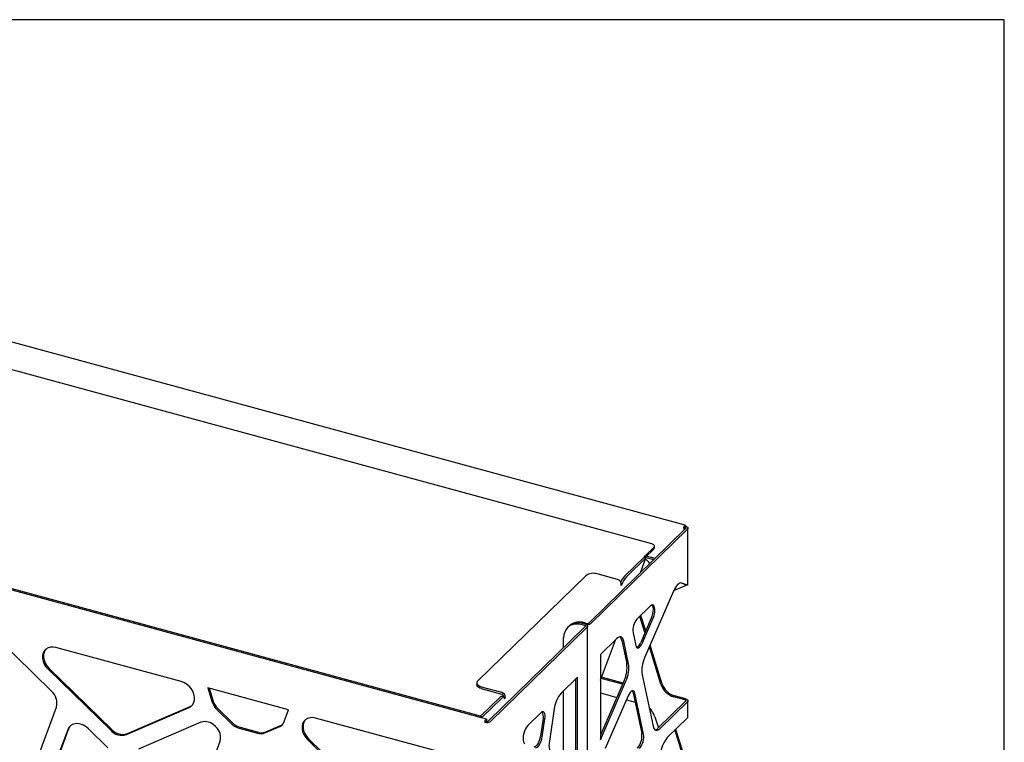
# Model space of a CAD drawing. Header units: millimetres. Extents: x 246 to 4346, y 1072 to 3942.
# Tile 25 of 25: x 3624 to 4346, y 3413 to 3942. Entities that reach past the tile are written whole.
import ezdxf

# ---------------------------------------------------------------- set-up
doc = ezdxf.new("R2010")
doc.units = ezdxf.units.MM
doc.header["$LTSCALE"] = 15
doc.layers.add('SCHIZZI', color=9, linetype='Continuous')

msp = doc.modelspace()

# ---------------------------------------------------------------- linework, layer by layer
for p, q in [((4112.06, 3571.71), (3150.03, 3833.17)), ((4087.41, 3558.07), (3165.4, 3808.65)), ((3966.27, 3429.42), (3004.25, 3690.88)), ((3961.91, 3431.59), (3034.01, 3683.78)), ((4112.3, 3569.19), (4041.48, 3500.07)), ((4113.63, 3568.83), (4042.81, 3499.71)), ((4110.92, 3569.49), (4110.92, 3567.84)), ((4111.62, 3570.18), (4111.62, 3568.52)), ((4111.68, 3570.23), (4112.38, 3570.92)), ((4113.98, 3527.96), (4113.98, 3569.55)), ((4082.52, 3549.16), (4088.97, 3555.46)), ((4082.67, 3548.02), (4088.97, 3554.17)), ((4089.41, 3555.08), (4089.41, 3556.36)), ((4067.57, 3534.41), (4081.79, 3548.24)), ((4068.86, 3533.75), (4083.23, 3547.73)), ((4079.18, 3536.87), (4083.23, 3547.73)), ((4081.99, 3548.37), (4083.23, 3547.73)), ((4082.52, 3548.1), (4082.52, 3549.16)), ((4088.91, 3546.36), (4082.69, 3548.04)), ((4089.94, 3547.36), (4083.72, 3549.05)), ((4039.1, 3534.68), (3959.86, 3457.6)), ((4062.43, 3531.94), (4047.54, 3536)), ((4064.84, 3527.47), (4065, 3528.05)), ((4065.19, 3527.81), (4064.84, 3527.47)), ((4064.97, 3527.92), (4065.19, 3527.81)), ((4103.58, 3523.79), (4111.68, 3527.29)), ((4108.9, 3529.42), (4112.3, 3528.2)), ((4113.63, 3527.84), (4109.52, 3529.31)), ((4113.63, 3527.84), (4112.3, 3528.2)), ((4103.36, 3523.31), (4082.23, 3474.48)), ((4086.34, 3512.42), (4076.61, 3502.92)), ((4082.47, 3492.97), (4078.82, 3504.87)), ((4087.01, 3503.45), (4079.36, 3485.78)), ((4083, 3494.2), (4079.52, 3505.55)), ((4080.69, 3485.42), (4088.33, 3503.09)), ((4038.68, 3497.33), (3967.86, 3428.21)), ((4040.01, 3496.97), (3969.19, 3427.85)), ((4026.4, 3497.24), (4025.7, 3496.56)), ((4027.1, 3497.92), (4026.4, 3497.24)), ((4036.62, 3498.77), (4038.05, 3498.38)), ((4038.75, 3499.06), (4037.32, 3499.45)), ((4039.45, 3499.74), (4038.02, 3500.13)), ((4040.35, 1676.21), (4040.35, 3497.69)), ((3647.3, 3450.04), (3607.47, 3488.9)), ((4022.8, 3481.83), (4022.8, 3489.13)), ((4061.9, 3488.57), (4049.87, 3476.83)), ((4049.87, 3458.15), (4060.8, 3487.5)), ((4073.72, 3492.8), (4075.7, 3483.53)), ((3742.35, 3457.04), (3650.56, 3481.98)), ((4065.55, 3487.15), (4069.14, 3470.37)), ((4070.46, 3470.01), (4066.88, 3486.79)), ((4094.12, 3455.08), (4085.7, 3482.48)), ((4094.82, 3455.76), (4086.23, 3483.71)), ((4049.87, 3476.83), (4049.87, 3414.23)), ((3644.73, 3466.18), (3690.71, 3421.31)), ((3645.43, 3466.86), (3691.41, 3421.99)), ((4032.94, 3460.31), (4020.92, 3448.57)), ((4031.62, 3459.01), (4031.62, 3398.18)), ((4032.94, 3397.71), (4032.94, 3460.31)), ((4066.08, 3455.11), (4050.34, 3459.39)), ((4066.42, 3455.89), (4050.63, 3460.18)), ((4080.33, 3461.87), (4088.37, 3424.25)), ((3821.18, 3436.38), (3761.93, 3452.48)), ((3761.93, 3452.48), (3765.15, 3442.01)), ((3762.93, 3452.21), (3765.85, 3442.7)), ((3959.14, 3456.11), (3959.14, 3454.82)), ((3962.48, 3453.26), (3977.37, 3449.2)), ((3962.48, 3451.97), (3977.37, 3447.91)), ((4067.24, 3457.77), (4049.87, 3417.66)), ((4049.87, 3414.23), (4068.56, 3457.41)), ((3961.92, 3431.64), (3976.3, 3445.63)), ((3963.21, 3430.98), (3977.58, 3444.96)), ((3979.09, 3445.68), (3977.8, 3446.34)), ((3978.65, 3445.96), (3978.64, 3445.92)), ((3979.77, 3444.72), (3979.42, 3444.38)), ((3979.44, 3444.89), (3979.77, 3444.72)), ((3979.94, 3445.3), (3979.77, 3444.72)), ((4022.8, 3401.34), (4022.8, 3450.41)), ((4049.87, 3448.72), (4061.9, 3445.45)), ((4070.17, 3446.61), (4053.41, 3407.89)), ((4073.74, 3448.83), (4080.15, 3418.89)), ((4081.47, 3418.53), (4075.07, 3448.47)), ((4111.68, 3443.66), (4103.55, 3445.87)), ((4112.38, 3444.35), (4104.25, 3446.56)), ((3635.6, 3396.84), (3650.9, 3438.31)), ((3702.21, 3418.19), (3748.18, 3438.06)), ((3702.91, 3418.87), (3748.88, 3438.75)), ((3769.2, 3437.31), (3780.1, 3426.68)), ((4015.94, 3437.07), (4012.35, 3413.3)), ((4068.85, 3443.56), (4075.24, 3441.83)), ((4112.3, 3442.62), (4092.02, 3422.83)), ((4093.35, 3422.47), (4113.63, 3442.26)), ((4113.98, 3431.23), (4113.98, 3442.98)), ((3768.5, 3436.63), (3779.4, 3426)), ((3817.97, 3427.66), (3821.18, 3436.38)), ((3932.68, 3405.31), (3840.89, 3430.26)), ((3961.24, 3430.79), (3961.6, 3431.14)), ((3961.89, 3431.46), (3961.6, 3431.14)), ((3961.6, 3430.69), (3961.6, 3431.14)), ((3961.89, 3431.45), (3961.92, 3431.64)), ((3961.92, 3431.64), (3963.21, 3430.98)), ((3963.1, 3430.29), (3963.21, 3430.98)), ((4006.21, 3434.21), (3996.48, 3424.72)), ((4007.77, 3430.09), (4005.79, 3416.96)), ((4007.12, 3416.59), (4009.1, 3429.73)), ((4089.77, 3431.24), (4092.28, 3423.07)), ((4113.63, 3430.52), (4098.83, 3416.07)), ((4113.92, 3430.95), (4113.96, 3431.23)), ((3659.86, 3422.45), (3651.03, 3398.51)), ((3688.71, 3408.48), (3674.42, 3422.42)), ((3756.81, 3427.16), (3711.13, 3407.4)), ((3784.82, 3422.81), (3798.3, 3419.15)), ((3785.52, 3423.5), (3799, 3419.83)), ((3803.72, 3419.38), (3814.62, 3424.1)), ((3804.42, 3420.07), (3815.32, 3424.78)), ((3965.83, 3427.89), (3965.13, 3427.2)), ((3965.89, 3427.87), (3965.89, 3427.94)), ((3966.59, 3427.8), (3966.59, 3428.63)), ((3659.16, 3421.77), (3650.33, 3397.83)), ((3835.76, 3415.13), (3881.74, 3370.27)), ((4104.5, 3421.29), (4104.42, 3421.54)), ((4111.68, 3397.93), (4104.5, 3421.29)), ((4105.2, 3421.97), (4105.12, 3422.22)), ((4112.38, 3398.61), (4105.2, 3421.97)), ((3753.48, 3366.07), (3770.93, 3413.38)), ((3835.06, 3414.45), (3881.04, 3369.58))]:
    msp.add_line(p, q)
at = {"flags": 128}
for points in [[(4110.92, 3569.49), (4110.97, 3570.06), (4111.13, 3570.65), (4111.37, 3571.17), (4111.65, 3571.55), (4111.93, 3571.72), (4112.16, 3571.66), (4112.32, 3571.38), (4112.38, 3570.92)], [(4111.62, 3570.18), (4111.62, 3570.2), (4111.63, 3570.22), (4111.64, 3570.24), (4111.65, 3570.26), (4111.66, 3570.27), (4111.67, 3570.26), (4111.67, 3570.25), (4111.68, 3570.23)], [(4111.68, 3570.23), (4111.92, 3570.15), (4112.13, 3570.04), (4112.29, 3569.92), (4112.41, 3569.78), (4112.47, 3569.63), (4112.47, 3569.48), (4112.41, 3569.33), (4112.3, 3569.19)], [(4112.38, 3570.92), (4112.87, 3570.75), (4113.28, 3570.54), (4113.61, 3570.29), (4113.84, 3570.01), (4113.96, 3569.71), (4113.96, 3569.41), (4113.85, 3569.11), (4113.63, 3568.83)], [(4088.97, 3555.46), (4089.25, 3555.81), (4089.39, 3556.18), (4089.39, 3556.56), (4089.24, 3556.93), (4088.96, 3557.28), (4088.54, 3557.59), (4088.02, 3557.86), (4087.41, 3558.07)], [(4109.52, 3529.31), (4108.82, 3529.42), (4108.06, 3529.25), (4107.26, 3528.83), (4106.44, 3528.15), (4105.62, 3527.23), (4104.82, 3526.1), (4104.07, 3524.78), (4103.36, 3523.31)], [(4088.33, 3503.09), (4088.95, 3504.76), (4089.41, 3506.53), (4089.67, 3508.27), (4089.73, 3509.88), (4089.57, 3511.26), (4089.2, 3512.32), (4088.66, 3513), (4087.97, 3513.25), (4087.18, 3513.05), (4086.34, 3512.42)], [(4087.53, 3513.19), (4087.88, 3512.68), (4088.24, 3511.62), (4088.4, 3510.24), (4088.35, 3508.63), (4088.08, 3506.89), (4087.63, 3505.12), (4087.01, 3503.45)], [(4036.62, 3498.77), (4034.22, 3499.22), (4031.89, 3499.25), (4029.71, 3498.85), (4027.73, 3498.05), (4026.03, 3496.86), (4024.65, 3495.32), (4023.63, 3493.49), (4023.01, 3491.4), (4022.8, 3489.13)], [(4038.05, 3498.38), (4038.3, 3498.29), (4038.51, 3498.19), (4038.67, 3498.06), (4038.79, 3497.92), (4038.85, 3497.77), (4038.85, 3497.62), (4038.79, 3497.47), (4038.68, 3497.33)], [(4038.75, 3499.06), (4039.25, 3498.89), (4039.66, 3498.68), (4039.99, 3498.43), (4040.22, 3498.15), (4040.34, 3497.85), (4040.34, 3497.55), (4040.23, 3497.25), (4040.01, 3496.97)], [(4066.88, 3486.79), (4066.56, 3487.87), (4066.13, 3488.74), (4065.6, 3489.37), (4064.98, 3489.74), (4064.28, 3489.84), (4063.52, 3489.68), (4062.72, 3489.25), (4061.9, 3488.57)], [(3650.56, 3481.98), (3648.5, 3482.33), (3646.53, 3482.25), (3644.73, 3481.73), (3643.19, 3480.81), (3641.97, 3479.51), (3641.13, 3477.9), (3640.7, 3476.06), (3640.7, 3474.05), (3641.13, 3471.96), (3641.97, 3469.9), (3643.19, 3467.94), (3644.73, 3466.18)], [(3643.09, 3480.72), (3642.67, 3480.19), (3641.83, 3478.59), (3641.4, 3476.74), (3641.4, 3474.73), (3641.83, 3472.65), (3642.67, 3470.58), (3643.89, 3468.63), (3645.43, 3466.86)], [(4075.7, 3483.53), (4076.02, 3482.57), (4076.49, 3481.93), (4077.09, 3481.65), (4077.78, 3481.74), (4078.53, 3482.2), (4079.29, 3482.99), (4080.02, 3484.09), (4080.69, 3485.42)], [(3748.18, 3438.06), (3749.72, 3438.99), (3750.94, 3440.28), (3751.78, 3441.89), (3752.21, 3443.74), (3752.21, 3445.75), (3751.78, 3447.83), (3750.94, 3449.9), (3749.72, 3451.85), (3748.18, 3453.62), (3746.38, 3455.11), (3744.41, 3456.27), (3742.35, 3457.04)], [(3962.48, 3451.97), (3961.45, 3452.32), (3960.58, 3452.76), (3959.9, 3453.29), (3959.42, 3453.87), (3959.17, 3454.48), (3959.14, 3454.82)], [(3959.86, 3457.6), (3959.4, 3457.02), (3959.17, 3456.4), (3959.18, 3455.77), (3959.42, 3455.15), (3959.9, 3454.57), (3960.59, 3454.05), (3961.46, 3453.61), (3962.48, 3453.26)], [(3976.3, 3445.63), (3976.73, 3446.01), (3977.12, 3446.26), (3977.46, 3446.38), (3977.74, 3446.37), (3977.8, 3446.34)], [(3979.42, 3444.38), (3979.44, 3444.89), (3979.37, 3445.29), (3979.23, 3445.57), (3979.02, 3445.71), (3978.74, 3445.72), (3978.41, 3445.6), (3978.02, 3445.34), (3977.58, 3444.96)], [(4075.07, 3448.47), (4074.76, 3449.41), (4074.29, 3450.04), (4073.71, 3450.32), (4073.03, 3450.23), (4072.29, 3449.78), (4071.54, 3449), (4070.82, 3447.92), (4070.17, 3446.61)], [(4073.11, 3450.26), (4073.43, 3449.77), (4073.74, 3448.83)], [(4112.38, 3444.35), (4112.87, 3444.18), (4113.28, 3443.97), (4113.61, 3443.72), (4113.84, 3443.44), (4113.96, 3443.14), (4113.96, 3442.84), (4113.85, 3442.54), (4113.63, 3442.26)], [(3748.88, 3438.75), (3750.42, 3439.67), (3750.52, 3439.75)], [(4111.68, 3443.66), (4111.92, 3443.58), (4112.13, 3443.47), (4112.29, 3443.35), (4112.41, 3443.21), (4112.47, 3443.06), (4112.47, 3442.91), (4112.41, 3442.76), (4112.3, 3442.62)], [(3840.89, 3430.26), (3838.83, 3430.61), (3836.86, 3430.52), (3835.06, 3430), (3833.52, 3429.08), (3832.3, 3427.78), (3831.46, 3426.18), (3831.03, 3424.33), (3831.03, 3422.32), (3831.46, 3420.24), (3832.3, 3418.17), (3833.52, 3416.21), (3835.06, 3414.45)], [(4009.1, 3429.73), (4009.24, 3431.15), (4009.21, 3432.44), (4009.02, 3433.51), (4008.67, 3434.31), (4008.18, 3434.8), (4007.59, 3434.95), (4006.92, 3434.75), (4006.21, 3434.21)], [(3674.42, 3422.42), (3672.63, 3423.92), (3670.66, 3425.07), (3668.59, 3425.84), (3666.53, 3426.19), (3664.56, 3426.11), (3662.76, 3425.59), (3661.22, 3424.67), (3660.01, 3423.37), (3659.16, 3421.77)], [(3661.12, 3424.59), (3660.71, 3424.06), (3659.86, 3422.45)], [(3770.93, 3413.38), (3771.33, 3415.09), (3771.33, 3416.95), (3770.93, 3418.87), (3770.15, 3420.78), (3769.02, 3422.59), (3767.6, 3424.22), (3765.93, 3425.61), (3764.11, 3426.68), (3762.2, 3427.39), (3760.3, 3427.71), (3758.47, 3427.63), (3756.81, 3427.16)], [(3833.42, 3429), (3833, 3428.47), (3832.16, 3426.86), (3831.73, 3425.01), (3831.73, 3423), (3832.16, 3420.92), (3833, 3418.85), (3834.22, 3416.9), (3835.76, 3415.13)], [(3965.13, 3427.2), (3965.19, 3427.77), (3965.35, 3428.36), (3965.58, 3428.88), (3965.86, 3429.26), (3966.14, 3429.43), (3966.38, 3429.37), (3966.54, 3429.09), (3966.59, 3428.63)], [(3965.83, 3427.89), (3965.84, 3427.91), (3965.84, 3427.93), (3965.85, 3427.95), (3965.86, 3427.97), (3965.87, 3427.98), (3965.88, 3427.97), (3965.89, 3427.96), (3965.89, 3427.94)], [(3996.48, 3424.72), (3995.63, 3423.7), (3994.84, 3422.35), (3994.15, 3420.76), (3993.61, 3419.02), (3993.25, 3417.26), (3993.09, 3415.57), (3993.14, 3414.06), (3993.41, 3412.83), (3993.86, 3411.95), (3994.48, 3411.49)], [(4088.37, 3424.25), (4088.69, 3423.17), (4089.12, 3422.3), (4089.65, 3421.67), (4090.27, 3421.3), (4090.97, 3421.2), (4091.73, 3421.36), (4092.53, 3421.79), (4093.35, 3422.47)], [(4005.79, 3416.96), (4005.47, 3415.37), (4005, 3413.81), (4004.4, 3412.36), (4003.71, 3411.1), (4002.96, 3410.1), (4002.2, 3409.41), (4001.47, 3409.07), (4001.29, 3409.05)], [(4002.13, 3408.75), (4002.79, 3408.71), (4003.53, 3409.05), (4004.29, 3409.74), (4005.04, 3410.74), (4005.73, 3412), (4006.33, 3413.45), (4006.8, 3415.01), (4007.12, 3416.59)], [(4012.35, 3413.3), (4012.16, 3411.64), (4012.1, 3410.07), (4012.16, 3408.63), (4012.35, 3407.35), (4012.67, 3406.27), (4013.1, 3405.4), (4013.63, 3404.77), (4014.25, 3404.4)]]:
    msp.add_lwpolyline(points, dxfattribs=at)
for centre, radius, start, end in [((4088.16, 3555.12), 1.25, 310.64064, 357.99746), ((4074.78, 3534.47), 14.62, 38.95122, 56.55766), ((4044.66, 3526.8), 9.64, 72.61792, 125.23754), ((4061.57, 3528.58), 3.47, 351.1019, 75.60553), ((4079.83, 3522.95), 16.79, 136.91929, 154.58714), ((4082.87, 3521), 18.94, 137.70568, 158.9505), ((4086.58, 3494.6), 12.99, 140.15123, 187.99249), ((4033.76, 3488.99), 11.05, 71.19391, 131.71611), ((4034.46, 3489.68), 11.05, 71.19391, 131.71611), ((4040.13, 3503.48), 4.62, 252.69603, 305.39891), ((4040.14, 3501.95), 2.31, 252.69603, 305.39891), ((4061.39, 3486.68), 4.18, 6.41731, 48.92004), ((4073.71, 3487.27), 5.84, 296.86105, 345.20189), ((4103.05, 3464.89), 22.92, 155.27783, 187.56444), ((4046.42, 3467.36), 22.92, 335.27783, 7.56444), ((4047.74, 3467), 22.92, 335.27783, 7.56444), ((4107.53, 3459.39), 14.09, 197.81697, 253.57859), ((4108.23, 3460.07), 14.09, 197.81697, 253.57859), ((3639.72, 3441.29), 11.57, 345.07443, 49.08518), ((3976.51, 3445.84), 3.47, 351.1019, 75.60553), ((3976.94, 3446.23), 1.74, 351.1019, 75.60553), ((4037.56, 3434.54), 21.77, 139.86533, 173.32723), ((3777.47, 3445.95), 12.93, 197.72149, 226.10107), ((3778.17, 3446.63), 12.93, 197.72149, 226.10107), ((4076.4, 3426.94), 14.04, 17.82221, 49.52779), ((4001.55, 3431.76), 6.44, 344.94282, 28.87241), ((4112.81, 3431.39), 1.19, 313.11458, 338.34768), ((3788.3, 3434.95), 12.62, 225.17295, 254.01904), ((3789, 3435.63), 12.62, 225.17295, 254.01904), ((3812.2, 3429.73), 6.12, 293.20177, 340.26537), ((3812.87, 3430.47), 6.2, 293.24418, 309.54171), ((3966.51, 3431.62), 4.62, 252.69603, 305.39891), ((3966.52, 3430.09), 2.31, 252.69603, 305.39891), ((4089.07, 3425.46), 3.96, 280.38865, 318.32589), ((3698.87, 3428.63), 10.96, 221.86115, 287.72983), ((3699.57, 3429.31), 10.96, 221.86115, 287.72983), ((3800.67, 3427.03), 8.23, 253.22508, 291.68035), ((3801.37, 3427.72), 8.23, 253.22508, 291.68035), ((4066.66, 3417), 13.61, 320.15123, 7.99249), ((4067.99, 3416.64), 13.61, 320.15123, 7.99249), ((4115.82, 3401.8), 22.19, 139.95109, 188.19264)]:
    msp.add_arc(centre, radius, start, end)
for points, knots in [([(4082.52, 3549.16), (4082.32, 3548.99), (4081.92, 3548.66), (4081.51, 3548.14), (4081.35, 3547.83), (4081.35, 3547.81)], [0, 0, 0, 0, 0.489244, 0.978488, 1, 1, 1, 1]), ([(4112.01, 3527.51), (4112.08, 3527.55), (4112.22, 3527.63), (4112.44, 3527.73), (4112.65, 3527.81), (4112.85, 3527.88), (4113, 3527.93), (4113.07, 3527.96), (4113.05, 3527.97), (4113.05, 3527.97)], [0, 0, 0, 0, 0.103537, 0.224059, 0.365432, 0.530283, 0.720196, 0.936042, 1, 1, 1, 1]), ([(4112.3, 3528.2), (4112.39, 3528.13), (4112.5, 3528.05), (4112.46, 3527.97), (4112.46, 3527.96)], [0, 0, 0, 0, 0.809575, 1, 1, 1, 1]), ([(4113.63, 3527.84), (4113.8, 3527.87), (4114.01, 3527.9), (4113.95, 3527.95), (4113.93, 3527.95)], [0, 0, 0, 0, 0.809575, 1, 1, 1, 1])]:
    msp.add_open_spline(points, degree=3, knots=knots)
msp.add_open_spline([(4112.41, 3527.81), (4112.33, 3527.74), (4112.17, 3527.61), (4111.84, 3527.39), (4111.68, 3527.29)], degree=3)
at = {"layer": 'SCHIZZI', "color": 7, "true_color": 0xffffff}
msp.add_lwpolyline([(4345.98, 1072.44), (4345.78, 3942.44), (245.98, 3942.44), (245.98, 1072.44)], close=True, dxfattribs=at)

doc.saveas('drawing.dxf')
